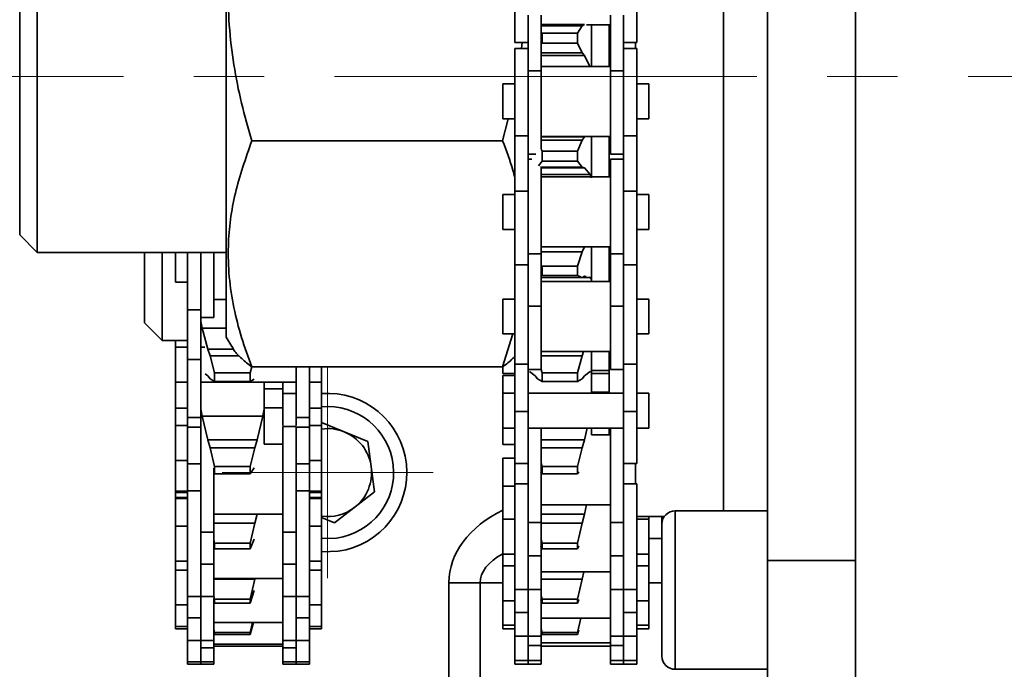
# Model space of a CAD drawing. Header units: millimetres. Extents: x -14862 to 14862, y -10512 to 10512.
# Tile 175 of 199: x 7939 to 8051, y 7004 to 7077. Entities that reach past the tile are written whole.
import ezdxf

# ---------------------------------------------------------------- set-up
doc = ezdxf.new("R2010")
doc.units = ezdxf.units.MM
doc.header["$LTSCALE"] = 4
doc.linetypes.add('点画线', pattern=[18, 12, -2, 2, -2])
doc.layers.add('中心线层', color=1, linetype='点画线', lineweight=18)
doc.layers.add('几何体', color=7, linetype='Continuous', lineweight=35)

msp = doc.modelspace()

# ---------------------------------------------------------------- linework, layer by layer
at = {"layer": '中心线层'}
for p, q in [((7903.271, 7070.9), (10714.982, 7070.9)), ((7974.482, 7013.9), (7974.482, 7037.9)), ((7962.482, 7025.9), (7986.482, 7025.9))]:
    msp.add_line(p, q, dxfattribs=at)
at = {"layer": '几何体'}
for p, q in [((8034.482, 7220.9), (8034.482, 6920.9)), ((8024.482, 7125.9), (8024.482, 7015.9)), ((8019.482, 7021.563), (8019.482, 7120.236)), ((7962.968, 7064.634), (7962.968, 7100.525)), ((7941.482, 7089.818), (7941.482, 7050.9)), ((7939.482, 7052.9), (7939.482, 7087.926)), ((7995.768, 7085.147), (7995.768, 7074.739)), ((8009.618, 7085.147), (8009.618, 7074.739)), ((7997.268, 7077.864), (7997.268, 7071.525)), ((7998.768, 7077.864), (7998.768, 7071.525)), ((8006.618, 7077.864), (8006.618, 7071.525)), ((8008.118, 7077.864), (8008.118, 7071.525)), ((7998.768, 7076.806), (8003.67, 7076.806)), ((7998.768, 7076.635), (8003.407, 7076.635)), ((8002.894, 7075.814), (8003.407, 7076.635)), ((8003.407, 7076.635), (8003.67, 7076.806)), ((8003.893, 7076.764), (8006.618, 7076.764)), ((8006.482, 7072.035), (8006.482, 7076.764)), ((7998.856, 7074.671), (7998.856, 7075.814)), ((7998.856, 7075.814), (8002.894, 7075.814)), ((8002.894, 7074.671), (8002.894, 7075.814)), ((7995.768, 7074.739), (7997.268, 7074.739)), ((7996.606, 7074.739), (7996.535, 7074.06)), ((8002.894, 7074.671), (7998.856, 7074.671)), ((8003.407, 7073.57), (8002.894, 7074.671)), ((8008.118, 7074.739), (8009.618, 7074.739)), ((8009.482, 7074.739), (8009.482, 7074.06)), ((7997.268, 7074.06), (7995.768, 7074.06)), ((7995.768, 7074.06), (7995.768, 7064.154)), ((7998.768, 7073.57), (8003.407, 7073.57)), ((7998.768, 7073.256), (8003.67, 7073.256)), ((8003.67, 7073.256), (8003.407, 7073.57)), ((8004.328, 7071.945), (8003.67, 7073.256)), ((8009.618, 7074.06), (8008.118, 7074.06)), ((8009.618, 7074.06), (8009.618, 7064.154)), ((8006.618, 7072.035), (7998.768, 7072.035)), ((7997.268, 7071.525), (7998.768, 7071.525)), ((7997.268, 7071.525), (7997.268, 7064.154)), ((7997.268, 7071.525), (7997.268, 7064.154)), ((7998.768, 7071.525), (7998.768, 7062.678)), ((8008.118, 7071.525), (8006.618, 7071.525)), ((8006.618, 7071.525), (8006.618, 7062.06)), ((8008.118, 7071.525), (8008.118, 7064.154)), ((8008.118, 7071.525), (8008.118, 7064.154)), ((7995.768, 7070.04), (7994.393, 7070.04)), ((7994.393, 7070.04), (7994.393, 7067.762)), ((8010.993, 7070.04), (8009.618, 7070.04)), ((8010.993, 7070.04), (8010.993, 7067.762)), ((7994.393, 7067.762), (7994.393, 7066.08)), ((8010.993, 7067.762), (8010.993, 7066.08)), ((7994.985, 7066.08), (7994.372, 7063.574)), ((7994.393, 7066.08), (7995.768, 7066.08)), ((8009.618, 7066.08), (8010.993, 7066.08)), ((7962.968, 7041.275), (7962.968, 7064.634)), ((7995.768, 7064.154), (7997.268, 7064.154)), ((7995.768, 7064.154), (7995.768, 7057.876)), ((7997.268, 7064.154), (7997.268, 7057.876)), ((7998.768, 7064.085), (8006.618, 7064.085)), ((8006.482, 7059.481), (8006.482, 7064.085)), ((8009.618, 7064.154), (8008.118, 7064.154)), ((8008.118, 7064.154), (8008.118, 7057.876)), ((8009.618, 7064.154), (8009.618, 7057.876)), ((7965.864, 7063.574), (7994.372, 7063.574)), ((7998.768, 7064.028), (8003.67, 7064.028)), ((7998.768, 7063.638), (8003.407, 7063.638)), ((8002.894, 7062.393), (8003.407, 7063.638)), ((8003.407, 7063.638), (8003.67, 7064.028)), ((7997.268, 7062.06), (7998.13, 7062.06)), ((7998.76, 7062.626), (7998.856, 7062.393)), ((7998.856, 7061.258), (7998.856, 7062.393)), ((7998.856, 7062.393), (8002.894, 7062.393)), ((8002.894, 7061.258), (8002.894, 7062.393)), ((8006.618, 7062.06), (8008.118, 7062.06)), ((7997.677, 7061.506), (7997.268, 7061.506)), ((7998.856, 7061.258), (7998.456, 7060.741)), ((8002.894, 7061.258), (7998.856, 7061.258)), ((8003.407, 7060.597), (8002.894, 7061.258)), ((8008.118, 7061.506), (8006.618, 7061.506)), ((8006.618, 7061.506), (8006.618, 7050.738)), ((7998.768, 7060.675), (7998.768, 7050.738)), ((7998.768, 7060.597), (8003.407, 7060.597)), ((7998.768, 7060.506), (8003.67, 7060.506)), ((7998.768, 7059.762), (8004.328, 7059.762)), ((8003.67, 7060.506), (8003.407, 7060.597)), ((8004.328, 7059.762), (8003.67, 7060.506)), ((8004.482, 7059.377), (8004.328, 7059.762)), ((8006.618, 7059.481), (7998.768, 7059.481)), ((7995.768, 7057.486), (7994.393, 7057.486)), ((7994.393, 7057.486), (7994.393, 7055.207)), ((7995.768, 7057.876), (7997.268, 7057.876)), ((7995.768, 7057.876), (7995.768, 7049.506)), ((7997.268, 7057.876), (7997.268, 7050.738)), ((7997.268, 7057.876), (7997.268, 7050.738)), ((8008.118, 7057.876), (8008.118, 7050.738)), ((8009.618, 7057.876), (8008.118, 7057.876)), ((8008.118, 7057.876), (8008.118, 7050.738)), ((8009.618, 7057.876), (8009.618, 7049.506)), ((8010.993, 7057.486), (8009.618, 7057.486)), ((8010.993, 7057.486), (8010.993, 7055.207)), ((7994.393, 7055.207), (7994.393, 7053.526)), ((8010.993, 7055.207), (8010.993, 7053.526)), ((7939.482, 7052.9), (7941.482, 7050.9)), ((7994.393, 7053.526), (7995.768, 7053.526)), ((8009.618, 7053.526), (8010.993, 7053.526)), ((7941.482, 7050.9), (7962.968, 7050.9)), ((7953.662, 7042.9), (7953.662, 7050.9)), ((7955.662, 7050.9), (7955.662, 7040.9)), ((7957.18, 7050.9), (7957.18, 7048.636)), ((7958.555, 7050.9), (7958.555, 7044.404)), ((7960.055, 7050.934), (7960.055, 7044.404)), ((7960.055, 7050.934), (7960.055, 7044.404)), ((7961.555, 7050.9), (7961.555, 7043.523)), ((7997.268, 7050.738), (7998.768, 7050.738)), ((7997.268, 7050.738), (7997.268, 7044.797)), ((7998.768, 7051.531), (8006.618, 7051.531)), ((7998.768, 7050.958), (8003.407, 7050.958)), ((7998.768, 7050.738), (7998.768, 7044.797)), ((8002.894, 7049.343), (8003.407, 7050.958)), ((8003.407, 7050.958), (8003.661, 7051.531)), ((8006.482, 7047.599), (8006.482, 7051.531)), ((8008.118, 7050.738), (8006.618, 7050.738)), ((8006.618, 7050.738), (8006.618, 7044.797)), ((8008.118, 7050.738), (8008.118, 7044.797)), ((7957.18, 7048.636), (7957.18, 7047.543)), ((7995.768, 7049.506), (7997.268, 7049.506)), ((7995.768, 7049.506), (7995.768, 7038.203)), ((7998.856, 7048.267), (7998.856, 7049.343)), ((7998.856, 7049.343), (8002.894, 7049.343)), ((8002.894, 7048.267), (8002.894, 7049.343)), ((8008.118, 7049.506), (8009.618, 7049.506)), ((8009.618, 7049.506), (8009.618, 7038.203)), ((7957.18, 7047.543), (7958.555, 7047.543)), ((7998.768, 7048.046), (8003.407, 7048.046)), ((8006.618, 7047.599), (7998.768, 7047.599)), ((7998.856, 7048.267), (7998.804, 7048.247)), ((8002.894, 7048.267), (7998.856, 7048.267)), ((8003.274, 7048.123), (8002.894, 7048.267)), ((8003.335, 7048.067), (8003.764, 7048.067)), ((8003.67, 7048.209), (8003.407, 7048.073)), ((8003.884, 7048.163), (8003.67, 7048.209)), ((8003.775, 7048.067), (8004.328, 7048.067)), ((8004.328, 7048.067), (8004.226, 7048.089)), ((8004.482, 7047.837), (8004.328, 7048.067)), ((8004.482, 7047.599), (8004.482, 7047.837)), ((7961.555, 7045.548), (7962.968, 7045.548)), ((7995.768, 7045.604), (7994.393, 7045.604)), ((7994.393, 7045.604), (7994.393, 7042.555)), ((8010.993, 7045.604), (8009.618, 7045.604)), ((8010.993, 7045.604), (8010.993, 7042.555)), ((7958.555, 7044.404), (7960.055, 7044.404)), ((7958.555, 7044.404), (7958.555, 7038.727)), ((7960.055, 7044.404), (7960.055, 7038.727)), ((7997.268, 7044.797), (7998.768, 7044.797)), ((7997.268, 7044.797), (7997.268, 7038.203)), ((7997.268, 7044.797), (7997.268, 7038.203)), ((7998.768, 7044.797), (7998.768, 7037.629)), ((8008.118, 7044.797), (8006.618, 7044.797)), ((8006.618, 7044.797), (8006.618, 7037.624)), ((8008.118, 7044.797), (8008.118, 7038.203)), ((8008.118, 7044.797), (8008.118, 7038.203)), ((7953.662, 7042.9), (7955.662, 7040.9)), ((7960.055, 7043.523), (7961.555, 7043.523)), ((7960.055, 7043.051), (7960.209, 7042.301)), ((7960.209, 7042.301), (7960.867, 7039.918)), ((7960.209, 7042.301), (7962.968, 7042.301)), ((7994.393, 7042.555), (7994.393, 7041.644)), ((8010.993, 7042.555), (8010.993, 7041.644)), ((7955.662, 7040.9), (7958.555, 7040.9)), ((7957.18, 7040.9), (7957.18, 7040.147)), ((7962.968, 7041.275), (7963.586, 7040.205)), ((7995.543, 7041.644), (7994.372, 7037.915)), ((7994.393, 7041.644), (7995.768, 7041.644)), ((8009.618, 7041.644), (8010.993, 7041.644)), ((7958.555, 7040.147), (7957.18, 7040.147)), ((7957.18, 7040.147), (7957.18, 7037.281)), ((7960.512, 7040.147), (7960.055, 7040.147)), ((7960.867, 7039.918), (7961.13, 7039.149)), ((7960.867, 7039.918), (7963.791, 7039.918)), ((7998.768, 7039.649), (8006.618, 7039.649)), ((8003.407, 7039.149), (8003.578, 7039.649)), ((8006.482, 7034.914), (8006.482, 7039.649)), ((7958.555, 7038.727), (7960.055, 7038.727)), ((7958.555, 7038.727), (7958.555, 7032.167)), ((7960.055, 7038.727), (7960.055, 7032.167)), ((7961.13, 7039.149), (7961.642, 7037.235)), ((7961.13, 7039.149), (7964.445, 7039.149)), ((7998.768, 7039.149), (8003.407, 7039.149)), ((8002.894, 7037.235), (8003.407, 7039.149)), ((7957.18, 7037.281), (7957.18, 7036.187)), ((7961.642, 7036.264), (7961.642, 7037.235)), ((7961.642, 7037.235), (7965.681, 7037.235)), ((7965.681, 7037.235), (7965.863, 7037.916)), ((7965.681, 7036.264), (7965.681, 7037.235)), ((7965.864, 7037.915), (7994.372, 7037.915)), ((7970.905, 7037.909), (7970.905, 7032.167)), ((7972.405, 7037.909), (7972.405, 7032.167)), ((7973.78, 7037.915), (7973.78, 7036.187)), ((7994.393, 7037.908), (7994.393, 7037.14)), ((7995.768, 7038.203), (7997.268, 7038.203)), ((7995.768, 7038.203), (7995.768, 7032.858)), ((7997.268, 7038.203), (7997.268, 7032.858)), ((7997.268, 7037.624), (7998.717, 7037.624)), ((7998.081, 7036.904), (7997.423, 7037.369)), ((7998.727, 7037.717), (7998.856, 7037.235)), ((7998.856, 7036.264), (7998.856, 7037.235)), ((7998.856, 7037.235), (8002.894, 7037.235)), ((8002.894, 7036.264), (8002.894, 7037.235)), ((8004.328, 7037.369), (8003.67, 7036.904)), ((8004.482, 7037.304), (8004.328, 7037.369)), ((8004.482, 7037.496), (8006.482, 7037.496)), ((8006.618, 7037.624), (8008.118, 7037.624)), ((8009.618, 7038.203), (8008.118, 7038.203)), ((8008.118, 7038.203), (8008.118, 7032.858)), ((8009.618, 7038.203), (8009.618, 7032.858)), ((7957.18, 7036.187), (7958.555, 7036.187)), ((7957.18, 7036.187), (7957.18, 7033.23)), ((7960.055, 7036.187), (7970.905, 7036.187)), ((7960.867, 7036.904), (7960.549, 7037.129)), ((7961.13, 7036.548), (7960.867, 7036.904)), ((7961.642, 7036.264), (7961.13, 7036.548)), ((7961.567, 7036.256), (7965.756, 7036.256)), ((7965.681, 7036.264), (7961.642, 7036.264)), ((7966.114, 7036.504), (7965.681, 7036.264)), ((7967.268, 7033.111), (7967.268, 7036.187)), ((7969.405, 7036.187), (7969.405, 7034.873)), ((7972.405, 7036.187), (7973.78, 7036.187)), ((7973.78, 7036.187), (7973.78, 7033.23)), ((7994.393, 7037.14), (7995.768, 7037.14)), ((7995.768, 7036.921), (7994.393, 7036.921)), ((7994.393, 7036.921), (7994.393, 7034.914)), ((7998.343, 7036.548), (7998.081, 7036.904)), ((7998.856, 7036.264), (7998.343, 7036.548)), ((7998.781, 7036.256), (8002.969, 7036.256)), ((8002.894, 7036.264), (7998.856, 7036.264)), ((8003.407, 7036.548), (8002.894, 7036.264)), ((8003.67, 7036.904), (8003.407, 7036.548)), ((8004.482, 7037.14), (8006.482, 7037.14)), ((7967.268, 7035.396), (7969.405, 7035.396)), ((8006.482, 7035.04), (8004.482, 7035.04)), ((7970.905, 7034.873), (7969.405, 7034.873)), ((7969.405, 7034.873), (7969.405, 7031.244)), ((7995.768, 7034.914), (7994.393, 7034.914)), ((7994.393, 7034.914), (7994.393, 7031.865)), ((8008.118, 7034.914), (7997.268, 7034.914)), ((8010.993, 7034.914), (8009.618, 7034.914)), ((8010.993, 7034.914), (8010.993, 7031.865)), ((7957.18, 7033.23), (7958.555, 7033.23)), ((7957.18, 7033.23), (7957.18, 7031.244)), ((7960.055, 7033.111), (7960.209, 7032.317)), ((7969.405, 7033.239), (7967.268, 7033.239)), ((7972.405, 7033.23), (7973.78, 7033.23)), ((7973.78, 7033.23), (7973.78, 7031.244)), ((7995.768, 7032.858), (7997.268, 7032.858)), ((7995.768, 7032.858), (7995.768, 7026.934)), ((7997.268, 7032.858), (7997.268, 7026.934)), ((8009.618, 7032.858), (8008.118, 7032.858)), ((8008.118, 7032.858), (8008.118, 7026.934)), ((8009.618, 7032.858), (8009.618, 7026.934)), ((7958.555, 7032.167), (7960.055, 7032.167)), ((7958.555, 7032.167), (7958.555, 7031.05)), ((7960.209, 7032.317), (7967.114, 7032.317)), ((7960.209, 7032.317), (7960.867, 7029.64)), ((7966.456, 7029.64), (7967.114, 7032.317)), ((7970.905, 7032.167), (7972.405, 7032.167)), ((7970.905, 7032.167), (7970.905, 7031.25)), ((7970.905, 7032.167), (7970.905, 7031.25)), ((7972.405, 7032.167), (7972.405, 7031.05)), ((7994.393, 7031.865), (7994.393, 7030.954)), ((8010.993, 7031.865), (8010.993, 7030.954)), ((7958.555, 7031.244), (7957.18, 7031.244)), ((7957.18, 7031.244), (7957.18, 7027.284)), ((7958.555, 7031.05), (7960.055, 7031.05)), ((7958.555, 7031.05), (7958.555, 7026.906)), ((7970.905, 7031.146), (7969.405, 7031.146)), ((7969.405, 7031.146), (7969.405, 7019.155)), ((7970.905, 7031.146), (7970.905, 7019.155)), ((7972.405, 7031.05), (7970.905, 7031.05)), ((7973.78, 7031.244), (7972.405, 7031.244)), ((7972.405, 7031.05), (7972.405, 7026.906)), ((7973.78, 7031.589), (7979.046, 7029.435)), ((7973.78, 7031.244), (7973.78, 7027.284)), ((7994.393, 7030.954), (7995.768, 7030.954)), ((7994.393, 7030.954), (7994.393, 7029.085)), ((7997.268, 7030.954), (8008.118, 7030.954)), ((7998.768, 7030.954), (7998.768, 7020.219)), ((8003.67, 7029.64), (8003.993, 7030.954)), ((8006.482, 7030.174), (8006.482, 7030.954)), ((8006.618, 7030.954), (8006.618, 7020.219)), ((8009.618, 7030.954), (8010.993, 7030.954)), ((7960.867, 7029.64), (7961.13, 7028.729)), ((7960.867, 7029.64), (7966.456, 7029.64)), ((7966.193, 7028.729), (7966.456, 7029.64)), ((7979.046, 7029.435), (7979.826, 7023.714)), ((7998.768, 7029.64), (8003.67, 7029.64)), ((8003.407, 7028.729), (8003.67, 7029.64)), ((8006.618, 7030.174), (8004.479, 7030.174)), ((7961.13, 7028.729), (7961.642, 7026.599)), ((7961.13, 7028.729), (7966.193, 7028.729)), ((7965.681, 7026.599), (7966.193, 7028.729)), ((7969.405, 7029.121), (7967.268, 7029.121)), ((7994.393, 7029.085), (7995.768, 7029.085)), ((7998.768, 7028.729), (8003.407, 7028.729)), ((8002.894, 7026.599), (8003.407, 7028.729)), ((7957.18, 7027.284), (7958.555, 7027.284)), ((7957.18, 7027.284), (7957.18, 7023.789)), ((7972.405, 7027.284), (7973.78, 7027.284)), ((7973.78, 7027.284), (7973.78, 7023.789)), ((7995.768, 7027.526), (7994.393, 7027.526)), ((7994.393, 7027.526), (7994.393, 7024.379)), ((7958.555, 7026.906), (7960.055, 7026.906)), ((7958.555, 7026.906), (7958.555, 7023.789)), ((7961.555, 7026.405), (7961.555, 7019.155)), ((7961.642, 7025.776), (7961.642, 7026.599)), ((7961.642, 7026.599), (7965.681, 7026.599)), ((7965.681, 7025.776), (7965.681, 7026.599)), ((7966.149, 7026.459), (7965.681, 7025.776)), ((7972.405, 7026.906), (7970.905, 7026.906)), ((7972.405, 7026.906), (7972.405, 7023.789)), ((7995.768, 7026.934), (7997.268, 7026.934)), ((7995.768, 7026.934), (7995.768, 7024.623)), ((7997.268, 7026.934), (7997.268, 7020.219)), ((7998.768, 7026.962), (7998.856, 7026.599)), ((7998.856, 7025.776), (7998.856, 7026.599)), ((7998.856, 7026.599), (8002.894, 7026.599)), ((8002.894, 7025.776), (8002.894, 7026.599)), ((8008.118, 7026.934), (8009.618, 7026.934)), ((8008.118, 7026.934), (8008.118, 7020.219)), ((8009.482, 7026.934), (8009.482, 7024.623)), ((7965.681, 7025.776), (7961.642, 7025.776)), ((7998.856, 7025.776), (7998.719, 7025.975)), ((8002.894, 7025.776), (7998.856, 7025.776)), ((8003.031, 7025.975), (8002.894, 7025.776)), ((7957.18, 7023.789), (7958.555, 7023.789)), ((7957.18, 7023.789), (7957.18, 7023.659)), ((7960.055, 7023.837), (7958.555, 7023.837)), ((7958.555, 7023.837), (7958.555, 7011.837)), ((7972.405, 7023.837), (7970.905, 7023.837)), ((7972.405, 7023.837), (7972.405, 7011.837)), ((7972.405, 7023.789), (7973.78, 7023.789)), ((7973.78, 7023.789), (7973.78, 7023.659)), ((7995.768, 7024.379), (7994.393, 7024.379)), ((7994.393, 7024.379), (7994.393, 7020.603)), ((7997.268, 7024.623), (7995.768, 7024.623)), ((7995.768, 7024.623), (7995.768, 7012.623)), ((8009.618, 7024.623), (8008.118, 7024.623)), ((8009.618, 7024.623), (8009.618, 7012.623)), ((7958.555, 7023.659), (7957.18, 7023.659)), ((7957.18, 7023.659), (7957.18, 7023.064)), ((7958.555, 7023.064), (7957.18, 7023.064)), ((7957.18, 7023.064), (7957.18, 7022.956)), ((7958.555, 7022.956), (7957.18, 7022.956)), ((7957.18, 7022.956), (7957.18, 7019.817)), ((7973.78, 7023.659), (7972.405, 7023.659)), ((7973.78, 7023.064), (7972.405, 7023.064)), ((7973.78, 7022.956), (7972.405, 7022.956)), ((7973.78, 7023.659), (7973.78, 7023.064)), ((7973.78, 7023.064), (7973.78, 7022.956)), ((7973.78, 7022.956), (7973.78, 7019.817)), ((7979.826, 7023.714), (7975.261, 7020.179)), ((7998.768, 7022.224), (8006.618, 7022.224)), ((8003.67, 7021.165), (8003.914, 7022.224)), ((8024.482, 7021.563), (8013.982, 7021.563)), ((8013.982, 7021.563), (8013.982, 7003.563)), ((7961.555, 7021.171), (7969.405, 7021.171)), ((7961.555, 7021.165), (7966.456, 7021.165)), ((7966.193, 7020.151), (7966.456, 7021.165)), ((7975.261, 7020.179), (7973.78, 7020.785)), ((7995.768, 7020.603), (7994.393, 7020.603)), ((7994.393, 7020.603), (7994.393, 7016.823)), ((7998.768, 7021.165), (8003.67, 7021.165)), ((8003.407, 7020.151), (8003.67, 7021.165)), ((8009.618, 7020.9), (8012.737, 7020.9)), ((8010.993, 7020.603), (8009.618, 7020.603)), ((8010.993, 7020.9), (8010.993, 7020.603)), ((8010.993, 7020.603), (8010.993, 7016.823)), ((8012.482, 7020.063), (8012.482, 7020.9)), ((7958.555, 7019.817), (7957.18, 7019.817)), ((7957.18, 7019.817), (7957.18, 7016.016)), ((7961.555, 7020.151), (7966.193, 7020.151)), ((7965.681, 7017.898), (7966.193, 7020.151)), ((7973.78, 7019.817), (7972.405, 7019.817)), ((7973.78, 7019.817), (7973.78, 7016.016)), ((7997.268, 7020.219), (7998.768, 7020.219)), ((7997.268, 7020.219), (7997.268, 7016.431)), ((7998.768, 7020.219), (7998.768, 7016.431)), ((7998.768, 7020.151), (8003.407, 7020.151)), ((8002.894, 7017.898), (8003.407, 7020.151)), ((8008.118, 7020.219), (8006.618, 7020.219)), ((8006.618, 7020.219), (8006.618, 7016.431)), ((8008.118, 7020.219), (8008.118, 7016.431)), ((8012.482, 7005.063), (8012.482, 7020.063)), ((7960.055, 7019.155), (7961.555, 7019.155)), ((7960.055, 7019.155), (7960.055, 7015.501)), ((7961.555, 7019.155), (7961.555, 7015.501)), ((7961.555, 7018.283), (7961.642, 7017.898)), ((7966.149, 7018.336), (7965.681, 7017.26)), ((7970.905, 7019.155), (7969.405, 7019.155)), ((7969.405, 7019.155), (7969.405, 7015.501)), ((7970.905, 7019.155), (7970.905, 7015.501)), ((7998.768, 7018.283), (7998.856, 7017.898)), ((8010.993, 7018.4), (8012.482, 7018.4)), ((7961.642, 7017.26), (7961.642, 7017.898)), ((7961.642, 7017.898), (7965.681, 7017.898)), ((7965.681, 7017.26), (7961.642, 7017.26)), ((7965.681, 7017.26), (7965.681, 7017.898)), ((7998.856, 7017.26), (7998.719, 7017.574)), ((7998.856, 7017.26), (7998.856, 7017.898)), ((7998.856, 7017.898), (8002.894, 7017.898)), ((8002.894, 7017.26), (7998.856, 7017.26)), ((8002.894, 7017.26), (8002.894, 7017.898)), ((8003.031, 7017.574), (8002.894, 7017.26)), ((7957.18, 7016.016), (7957.18, 7015.857)), ((7973.78, 7016.016), (7973.78, 7015.857)), ((7994.393, 7016.823), (7994.393, 7016.643)), ((7994.393, 7016.643), (7995.768, 7016.643)), ((7994.393, 7016.643), (7994.393, 7015.312)), ((7997.268, 7016.431), (7998.768, 7016.431)), ((7997.268, 7016.431), (7997.268, 7012.623)), ((7997.268, 7016.399), (7997.268, 7012.623)), ((7998.768, 7016.431), (7998.768, 7012.623)), ((8008.118, 7016.431), (8006.618, 7016.431)), ((8006.618, 7016.431), (8006.618, 7012.623)), ((8008.118, 7016.431), (8008.118, 7012.623)), ((8008.118, 7016.399), (8008.118, 7012.623)), ((8009.618, 7016.643), (8010.993, 7016.643)), ((8010.993, 7016.823), (8010.993, 7016.643)), ((8010.993, 7016.643), (8010.993, 7015.312)), ((7957.18, 7015.857), (7958.555, 7015.857)), ((7957.18, 7015.857), (7957.18, 7014.827)), ((7958.555, 7014.827), (7957.18, 7014.827)), ((7957.18, 7014.827), (7957.18, 7011.026)), ((7960.055, 7015.536), (7960.055, 7011.837)), ((7960.055, 7015.501), (7961.555, 7015.501)), ((7960.055, 7015.501), (7960.055, 7011.837)), ((7961.555, 7015.501), (7961.555, 7011.837)), ((7970.905, 7015.501), (7969.405, 7015.501)), ((7969.405, 7015.501), (7969.405, 7011.837)), ((7970.905, 7015.536), (7970.905, 7011.837)), ((7970.905, 7015.501), (7970.905, 7011.837)), ((7972.405, 7015.857), (7973.78, 7015.857)), ((7973.78, 7014.827), (7972.405, 7014.827)), ((7973.78, 7015.857), (7973.78, 7014.827)), ((7973.78, 7014.827), (7973.78, 7011.026)), ((7995.768, 7015.312), (7994.393, 7015.312)), ((7994.393, 7015.312), (7994.393, 7011.532)), ((8010.993, 7015.312), (8009.618, 7015.312)), ((8010.993, 7015.312), (8010.993, 7011.532)), ((8024.482, 7015.9), (8034.482, 7015.9)), ((8024.482, 7000.9), (8024.482, 7015.9)), ((7961.555, 7013.862), (7969.405, 7013.862)), ((7961.555, 7013.791), (7966.193, 7013.791)), ((7965.681, 7011.515), (7966.193, 7013.791)), ((7966.193, 7013.791), (7966.211, 7013.862)), ((7998.768, 7014.648), (8006.618, 7014.648)), ((7998.768, 7013.791), (8003.407, 7013.791)), ((8002.894, 7011.515), (8003.407, 7013.791)), ((8003.407, 7013.791), (8003.617, 7014.648)), ((7988.269, 7013.4), (7991.804, 7013.4)), ((7988.269, 6998.4), (7988.269, 7013.4)), ((7991.804, 7013.4), (7991.804, 6998.4)), ((7994.393, 7013.4), (7991.804, 7013.4)), ((7995.768, 7012.623), (7997.268, 7012.623)), ((7995.768, 7012.623), (7995.768, 7010.026)), ((7997.268, 7012.623), (7998.768, 7012.623)), ((7997.268, 7012.623), (7997.268, 7010.026)), ((7998.768, 7012.623), (7998.768, 7007.332)), ((8006.618, 7012.623), (8008.118, 7012.623)), ((8006.618, 7012.623), (8006.618, 7007.332)), ((8008.118, 7012.623), (8009.618, 7012.623)), ((8008.118, 7012.623), (8008.118, 7010.026)), ((8009.618, 7012.623), (8009.618, 7010.026)), ((8012.482, 7013.4), (8010.993, 7013.4)), ((7958.555, 7011.837), (7960.055, 7011.837)), ((7958.555, 7011.837), (7958.555, 7009.413)), ((7960.055, 7011.837), (7961.555, 7011.837)), ((7960.055, 7011.837), (7960.055, 7009.413)), ((7961.555, 7011.903), (7961.642, 7011.515)), ((7961.555, 7011.611), (7961.555, 7006.847)), ((7961.642, 7011.088), (7961.642, 7011.515)), ((7961.642, 7011.515), (7965.681, 7011.515)), ((7966.149, 7012.511), (7965.681, 7011.088)), ((7965.681, 7011.088), (7965.681, 7011.515)), ((7969.405, 7011.837), (7970.905, 7011.837)), ((7969.405, 7011.837), (7969.405, 7006.847)), ((7970.905, 7011.837), (7972.405, 7011.837)), ((7970.905, 7011.837), (7970.905, 7009.413)), ((7972.405, 7011.837), (7972.405, 7009.413)), ((7994.393, 7011.532), (7994.393, 7011.352)), ((7998.856, 7011.088), (7998.719, 7011.504)), ((7998.768, 7011.903), (7998.856, 7011.515)), ((7998.856, 7011.088), (7998.856, 7011.515)), ((7998.856, 7011.515), (8002.894, 7011.515)), ((8002.894, 7011.088), (8002.894, 7011.515)), ((8003.031, 7011.504), (8002.894, 7011.088)), ((8010.993, 7011.532), (8010.993, 7011.352)), ((7957.18, 7011.026), (7957.18, 7010.867)), ((7957.18, 7010.867), (7958.555, 7010.867)), ((7957.18, 7010.867), (7957.18, 7008.415)), ((7965.681, 7011.088), (7961.642, 7011.088)), ((7972.405, 7010.867), (7973.78, 7010.867)), ((7973.78, 7011.026), (7973.78, 7010.867)), ((7973.78, 7010.867), (7973.78, 7008.415)), ((7994.393, 7011.352), (7995.768, 7011.352)), ((7994.393, 7011.352), (7994.393, 7008.577)), ((8002.894, 7011.088), (7998.856, 7011.088)), ((8009.618, 7011.352), (8010.993, 7011.352)), ((8010.993, 7011.352), (8010.993, 7008.577)), ((7958.555, 7009.413), (7960.055, 7009.413)), ((7958.555, 7009.413), (7958.555, 7006.847)), ((7960.055, 7009.413), (7960.055, 7006.847)), ((7960.055, 7009.413), (7960.055, 7006.847)), ((7970.905, 7009.413), (7970.905, 7006.847)), ((7972.405, 7009.413), (7970.905, 7009.413)), ((7970.905, 7009.413), (7970.905, 7006.847)), ((7972.405, 7009.413), (7972.405, 7006.847)), ((7995.768, 7010.026), (7997.268, 7010.026)), ((7995.768, 7010.026), (7995.768, 7007.332)), ((7997.268, 7010.026), (7997.268, 7007.332)), ((7997.268, 7010.026), (7997.268, 7007.332)), ((7998.768, 7009.357), (8006.618, 7009.357)), ((8002.894, 7007.726), (8003.274, 7009.357)), ((8008.118, 7010.026), (8008.118, 7007.332)), ((8009.618, 7010.026), (8008.118, 7010.026)), ((8008.118, 7010.026), (8008.118, 7007.332)), ((8009.618, 7010.026), (8009.618, 7007.332)), ((7957.18, 7008.414), (7958.555, 7008.414)), ((7957.18, 7008.4), (7957.18, 7008.171)), ((7957.18, 7008.171), (7958.555, 7008.171)), ((7961.555, 7008.872), (7969.405, 7008.872)), ((7961.555, 7008.102), (7961.642, 7007.726)), ((7966.049, 7008.872), (7965.681, 7007.53)), ((7965.681, 7007.726), (7965.948, 7008.872)), ((7972.405, 7008.414), (7973.78, 7008.414)), ((7972.405, 7008.171), (7973.78, 7008.171)), ((7973.78, 7008.4), (7973.78, 7008.171)), ((7994.393, 7008.577), (7994.393, 7008.576)), ((7994.393, 7008.577), (7994.393, 7008.172)), ((7994.393, 7008.576), (7995.768, 7008.576)), ((7994.393, 7008.172), (7994.393, 7008.171)), ((7994.393, 7008.171), (7995.768, 7008.171)), ((7998.768, 7008.102), (7998.856, 7007.726)), ((8009.618, 7008.576), (8010.993, 7008.576)), ((8009.618, 7008.171), (8010.993, 7008.171)), ((8010.993, 7008.577), (8010.993, 7008.576)), ((8010.993, 7008.577), (8010.993, 7008.172)), ((8010.993, 7008.172), (8010.993, 7008.171)), ((7961.642, 7007.53), (7961.555, 7007.849)), ((7961.642, 7007.53), (7961.642, 7007.726)), ((7961.642, 7007.726), (7965.681, 7007.726)), ((7965.681, 7007.53), (7961.642, 7007.53)), ((7965.681, 7007.53), (7965.681, 7007.726)), ((7995.768, 7007.332), (7997.268, 7007.332)), ((7995.768, 7007.332), (7995.768, 7004.556)), ((7997.268, 7007.332), (7998.768, 7007.332)), ((7997.268, 7007.332), (7997.268, 7006.282)), ((7998.856, 7007.53), (7998.768, 7007.849)), ((7998.768, 7007.332), (7998.768, 7006.282)), ((7998.856, 7007.53), (7998.856, 7007.726)), ((7998.856, 7007.726), (8002.894, 7007.726)), ((8002.894, 7007.53), (7998.856, 7007.53)), ((8003.031, 7008.029), (8002.894, 7007.53)), ((8002.894, 7007.53), (8002.894, 7007.726)), ((8006.618, 7007.332), (8008.118, 7007.332)), ((8006.618, 7007.332), (8006.618, 7006.282)), ((8008.118, 7007.332), (8009.618, 7007.332)), ((8008.118, 7007.332), (8008.118, 7006.282)), ((8009.618, 7007.332), (8009.618, 7004.556)), ((7958.555, 7006.93), (7958.555, 7004.394)), ((7958.555, 7006.847), (7960.055, 7006.847)), ((7960.055, 7006.847), (7961.555, 7006.847)), ((7960.055, 7006.847), (7960.055, 7006.012)), ((7960.055, 7006.012), (7961.555, 7006.012)), ((7960.055, 7006.012), (7960.055, 7004.394)), ((7960.055, 7006.012), (7960.055, 7004.394)), ((7961.555, 7006.847), (7961.555, 7006.012)), ((7961.555, 7006.419), (7969.405, 7006.419)), ((7961.555, 7006.176), (7969.405, 7006.176)), ((7961.555, 7006.012), (7961.555, 7004.394)), ((7969.405, 7006.847), (7970.905, 7006.847)), ((7969.405, 7006.847), (7969.405, 7006.012)), ((7970.905, 7006.012), (7969.405, 7006.012)), ((7969.405, 7006.012), (7969.405, 7004.394)), ((7970.905, 7006.847), (7972.405, 7006.847)), ((7970.905, 7006.847), (7970.905, 7006.012)), ((7970.905, 7006.012), (7970.905, 7004.394)), ((7970.905, 7006.012), (7970.905, 7004.394)), ((7972.405, 7006.93), (7972.405, 7004.394)), ((7997.268, 7006.282), (7998.768, 7006.282)), ((7997.268, 7006.282), (7997.268, 7004.556)), ((7997.268, 7006.282), (7997.268, 7004.556)), ((7998.768, 7006.581), (8006.618, 7006.581)), ((7998.768, 7006.282), (7998.768, 7004.556)), ((7998.768, 7006.176), (8006.618, 7006.176)), ((8008.118, 7006.282), (8006.618, 7006.282)), ((8006.618, 7006.282), (8006.618, 7004.556)), ((8008.118, 7006.282), (8008.118, 7004.556)), ((8008.118, 7006.282), (8008.118, 7004.556)), ((7958.555, 7004.394), (7960.055, 7004.394)), ((7958.555, 7004.38), (7958.555, 7004.151)), ((7958.555, 7004.151), (7960.055, 7004.151)), ((7960.055, 7004.394), (7961.555, 7004.394)), ((7960.055, 7004.38), (7960.055, 7004.151)), ((7960.055, 7004.38), (7960.055, 7004.151)), ((7960.055, 7004.151), (7961.555, 7004.151)), ((7961.555, 7004.394), (7961.555, 7004.151)), ((7969.405, 7004.394), (7970.905, 7004.394)), ((7969.405, 7004.394), (7969.405, 7004.151)), ((7969.405, 7004.151), (7970.905, 7004.151)), ((7970.905, 7004.394), (7972.405, 7004.394)), ((7970.905, 7004.38), (7970.905, 7004.151)), ((7970.905, 7004.38), (7970.905, 7004.151)), ((7970.905, 7004.151), (7972.405, 7004.151)), ((7972.405, 7004.38), (7972.405, 7004.151)), ((7995.768, 7004.556), (7997.268, 7004.556)), ((7995.768, 7004.556), (7995.768, 7004.151)), ((7995.768, 7004.151), (7997.268, 7004.151)), ((7997.268, 7004.556), (7998.768, 7004.556)), ((7997.268, 7004.556), (7997.268, 7004.151)), ((7997.268, 7004.556), (7997.268, 7004.151)), ((7997.268, 7004.151), (7998.768, 7004.151)), ((7998.768, 7004.556), (7998.768, 7004.151)), ((8006.618, 7004.556), (8008.118, 7004.556)), ((8006.618, 7004.556), (8006.618, 7004.151)), ((8006.618, 7004.151), (8008.118, 7004.151)), ((8008.118, 7004.556), (8009.618, 7004.556)), ((8008.118, 7004.556), (8008.118, 7004.151)), ((8008.118, 7004.556), (8008.118, 7004.151)), ((8008.118, 7004.151), (8009.618, 7004.151)), ((8009.618, 7004.556), (8009.618, 7004.151)), ((8013.982, 7003.563), (8024.482, 7003.563))]:
    msp.add_line(p, q, dxfattribs=at)
for points in [[(8004.482, 7072.035), (8004.482, 7072.27), (8004.482, 7073.118), (8004.482, 7073.966), (8004.482, 7074.813), (8004.482, 7075.66), (8004.482, 7076.505), (8004.482, 7076.764)], [(8004.482, 7059.377), (8004.482, 7060.21), (8004.482, 7061.045), (8004.482, 7061.883), (8004.482, 7062.722), (8004.482, 7063.563), (8004.482, 7064.085)], [(8004.482, 7047.837), (8004.482, 7048.617), (8004.482, 7049.403), (8004.482, 7050.194), (8004.482, 7050.988), (8004.482, 7051.531)], [(8004.482, 7037.304), (8004.482, 7037.999), (8004.482, 7038.701), (8004.482, 7039.409), (8004.482, 7039.649)], [(8004.482, 7034.914), (8004.482, 7035.221), (8004.482, 7035.831), (8004.482, 7036.36), (8004.482, 7036.791), (8004.482, 7037.109), (8004.482, 7037.304)], [(7967.268, 7029.121), (7967.268, 7029.405), (7967.268, 7030.001), (7967.268, 7030.606), (7967.268, 7031.22), (7967.268, 7031.842), (7967.268, 7032.473), (7967.268, 7033.111)], [(7960.055, 7030.861), (7960.055, 7031.22), (7960.055, 7031.842), (7960.055, 7032.167)], [(7960.055, 7030.861), (7960.055, 7030.819), (7960.055, 7030.158), (7960.055, 7029.185), (7960.055, 7027.959), (7960.055, 7026.558), (7960.055, 7025.069), (7960.055, 7023.585), (7960.055, 7022.198), (7960.055, 7020.995), (7960.055, 7020.051), (7960.055, 7019.425), (7960.055, 7019.155)], [(8004.482, 7030.174), (8004.482, 7030.606), (8004.482, 7030.954)], [(7973.78, 7018.433), (7973.873, 7018.424), (7975.494, 7018.468)], [(7975.697, 7016.982), (7973.877, 7016.92), (7973.78, 7016.927)]]:
    msp.add_lwpolyline(points, dxfattribs=at)
for centre, radius, start, end in [((7974.482, 7025.9), 9, 277.75882, 94.47485), ((7974.482, 7025.9), 7.5, 277.75882, 95.37223), ((7974.482, 7025.9), 5, 67.75882, 98.07323), ((7974.482, 7025.9), 5, 7.75882, 67.75882), ((7974.482, 7025.9), 5, 307.75882, 7.75882), ((7974.482, 7025.9), 5, 261.92677, 307.75882), ((8013.982, 7020.063), 1.5, 90, 180), ((8013.982, 7005.063), 1.5, 180, 270)]:
    msp.add_arc(centre, radius, start, end, dxfattribs=at)
for major_axis, ratio, start_param, end_param in [((-14.142, 0), 0.7071068, 5.3151573, 6.2831853), ((10.607, 0), 0.4714045, 2.4278243, 3.1415927)]:
    msp.add_ellipse((8002.411, 7013.4), major_axis=major_axis, ratio=ratio, start_param=start_param, end_param=end_param, dxfattribs=at)
for points, knots in [([(7965.864, 7063.574), (7965.456, 7064.999), (7964.641, 7067.849), (7963.763, 7072.237), (7963.235, 7076.709), (7963.104, 7082.301), (7963.795, 7088.998), (7965.17, 7094.023), (7965.864, 7096.558)], [0, 0, 0, 0, 4.4380724, 8.87489, 13.4109668, 17.9462251, 25.6693102, 33.5352349, 33.5352349, 33.5352349, 33.5352349]), ([(7965.864, 7037.915), (7965.456, 7039.024), (7964.641, 7041.241), (7963.763, 7044.654), (7963.235, 7048.133), (7963.104, 7052.483), (7963.795, 7057.693), (7965.17, 7061.602), (7965.864, 7063.574)], [0, 0, 0, 0, 3.4885763, 6.9761662, 10.5417795, 14.1067493, 20.1775317, 26.360594, 26.360594, 26.360594, 26.360594]), ([(7994.372, 7063.574), (7994.799, 7062.468), (7995.339, 7061.069), (7995.694, 7059.64), (7995.768, 7059.341)], [0, 0, 0, 0, 3.5266749, 4.4608827, 4.4608827, 4.4608827, 4.4608827]), ([(7963.628, 7040.21), (7963.701, 7040.067), (7963.935, 7039.608), (7964.682, 7038.84), (7965.469, 7038.224), (7965.864, 7037.915)], [0, 0, 0, 0, 0.5964833, 1.9093574, 3.2348763, 3.2348763, 3.2348763, 3.2348763]), ([(7994.372, 7037.915), (7994.788, 7038.224), (7995.326, 7038.623), (7995.687, 7039.03), (7995.768, 7039.123)], [0, 0, 0, 0, 1.4302882, 1.8497727, 1.8497727, 1.8497727, 1.8497727]), ([(7967.114, 7032.317), (7967.117, 7032.329), (7967.172, 7032.588), (7967.221, 7032.856), (7967.268, 7033.111)], [0, 0, 0, 0, 0.03780845, 0.80925992, 0.80925992, 0.80925992, 0.80925992])]:
    msp.add_open_spline(points, degree=3, knots=knots, dxfattribs=at)

doc.saveas('drawing.dxf')
